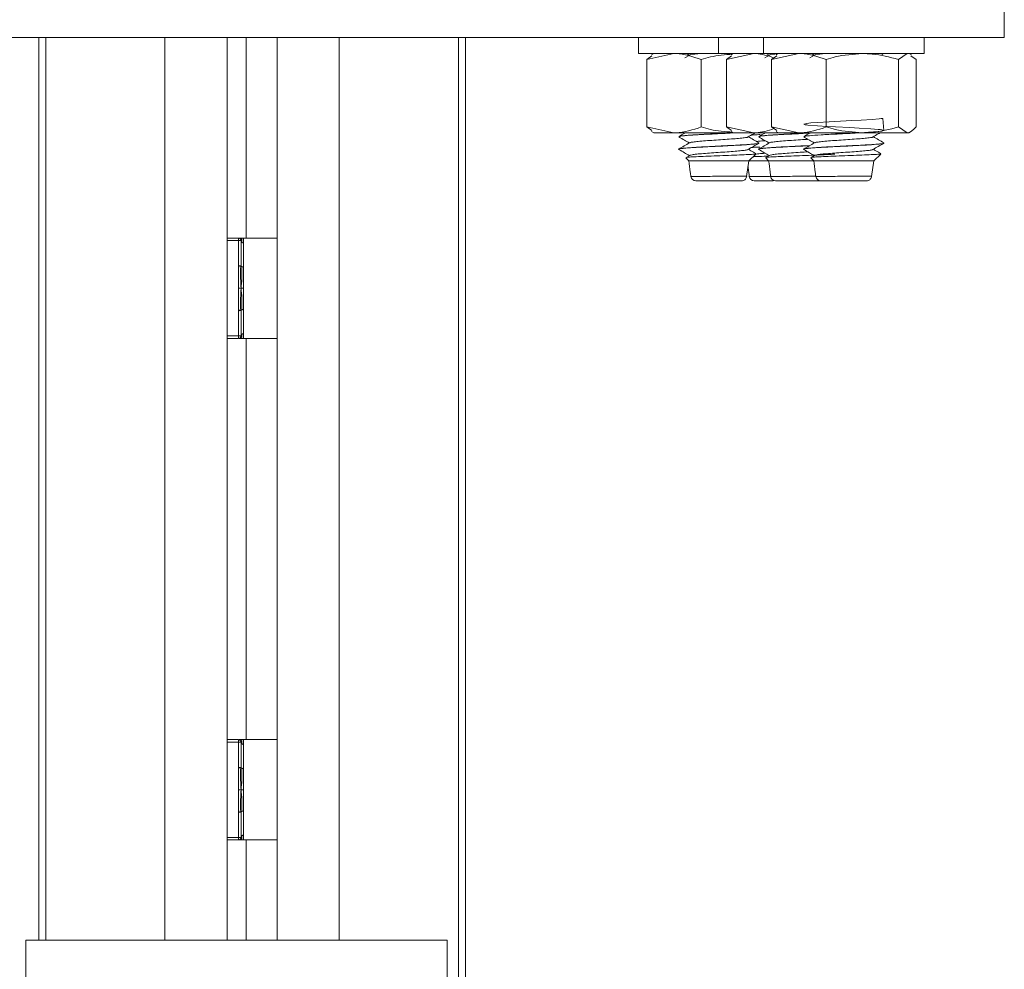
# Model space of a CAD drawing. Header units: millimetres. Extents: x -136 to 1613, y -2821 to -510.
# Tile 30 of 69: x 78 to 177, y -688 to -593. Entities that reach past the tile are written whole.
import ezdxf

# ---------------------------------------------------------------- set-up
doc = ezdxf.new("R2010")
doc.units = ezdxf.units.MM

msp = doc.modelspace()

# ---------------------------------------------------------------- linework, layer by layer
at = {"color": 7, "linetype": 'Continuous', "lineweight": 15}
for p, q in [((176.542, -595.159), (176.542, -585.159)), ((26.542, -595.159), (176.542, -595.159)), ((80.27, -685.159), (80.27, -595.159)), ((80.965, -685.159), (80.965, -595.159)), ((99.042, -685.159), (99.042, -595.159)), ((100.942, -595.159), (100.942, -615.159)), ((104.042, -595.159), (104.042, -685.159)), ((122.12, -595.159), (122.12, -795.159)), ((122.814, -595.159), (122.814, -795.159)), ((140.083, -595.159), (140.083, -596.759)), ((148.042, -595.159), (148.042, -596.759)), ((152.542, -595.159), (152.542, -596.759)), ((168.542, -596.759), (168.542, -595.159)), ((148.042, -596.759), (140.083, -596.759)), ((140.884, -597.34), (143.604, -596.759)), ((141.583, -596.759), (141.349, -596.894)), ((144.845, -596.759), (145.137, -596.928)), ((152.542, -596.759), (148.042, -596.759)), ((148.843, -597.34), (151.563, -596.759)), ((149.542, -596.759), (149.308, -596.894)), ((168.542, -596.759), (152.542, -596.759)), ((152.805, -596.759), (153.096, -596.928)), ((153.343, -597.34), (156.063, -596.759)), ((154.042, -596.759), (153.808, -596.894)), ((157.305, -596.759), (157.596, -596.928)), ((164.434, -596.852), (164.273, -596.759)), ((165.981, -597.34), (166.861, -596.759)), ((167.276, -596.894), (167.042, -596.759)), ((141.397, -596.977), (140.884, -597.34)), ((140.884, -597.34), (140.884, -604.079)), ((145.172, -596.908), (144.696, -597.184)), ((146.323, -597.34), (146.323, -604.079)), ((149.356, -596.977), (148.843, -597.34)), ((148.843, -597.34), (148.843, -604.079)), ((153.132, -596.908), (152.656, -597.184)), ((153.856, -596.977), (153.343, -597.34)), ((153.343, -597.34), (153.343, -604.079)), ((157.632, -596.908), (157.156, -597.184)), ((158.782, -597.34), (158.782, -604.079)), ((165.981, -597.34), (165.981, -604.079)), ((167.228, -596.977), (167.741, -597.34)), ((167.741, -597.34), (167.741, -604.079)), ((140.884, -604.079), (143.604, -604.659)), ((141.397, -604.441), (140.884, -604.079)), ((141.349, -604.524), (141.583, -604.659)), ((143.604, -604.659), (141.583, -604.659)), ((149.573, -604.659), (143.604, -604.659)), ((148.843, -604.079), (151.563, -604.659)), ((149.356, -604.441), (148.843, -604.079)), ((149.308, -604.524), (149.542, -604.659)), ((151.563, -604.659), (149.542, -604.659)), ((154.042, -604.659), (151.563, -604.659)), ((153.343, -604.079), (156.063, -604.659)), ((153.856, -604.441), (153.343, -604.079)), ((153.808, -604.524), (154.042, -604.659)), ((156.063, -604.659), (154.042, -604.659)), ((162.381, -604.659), (156.063, -604.659)), ((166.861, -604.659), (162.381, -604.659)), ((165.981, -604.079), (166.861, -604.659)), ((167.042, -604.659), (166.861, -604.659)), ((167.042, -604.659), (167.276, -604.524)), ((144.083, -605.048), (144.083, -605.058)), ((152.194, -604.823), (151.333, -604.877)), ((152.042, -605.048), (152.042, -605.058)), ((152.083, -605.684), (152.083, -605.673)), ((156.542, -605.048), (156.542, -605.058)), ((164.542, -605.684), (164.542, -605.673)), ((151.312, -606.139), (152.165, -606.088)), ((144.795, -607.16), (145.083, -607.448)), ((145.172, -606.908), (144.817, -607.114)), ((145.083, -607.448), (151.083, -607.448)), ((150.836, -609.007), (151.083, -607.448)), ((151.083, -607.448), (151.758, -606.773)), ((151.083, -607.448), (153.042, -607.448)), ((152.754, -607.16), (153.042, -607.448)), ((153.132, -606.908), (152.776, -607.114)), ((153.042, -607.448), (157.567, -607.448)), ((157.254, -607.16), (157.542, -607.448)), ((157.632, -606.908), (157.276, -607.114)), ((157.542, -607.448), (163.542, -607.448)), ((163.295, -609.007), (163.542, -607.448)), ((163.542, -607.448), (164.218, -606.773)), ((150.826, -608.978), (150.855, -608.982)), ((163.286, -608.978), (163.314, -608.982)), ((99.042, -615.159), (100.192, -615.159)), ((100.192, -615.409), (100.192, -615.159)), ((100.192, -617.923), (100.192, -615.409)), ((100.192, -615.409), (100.442, -615.409)), ((100.369, -615.232), (100.376, -615.226)), ((100.433, -615.173), (100.444, -615.161)), ((100.442, -615.409), (100.442, -617.923)), ((100.592, -615.159), (100.565, -615.159)), ((104.042, -615.159), (100.592, -615.159)), ((100.692, -615.635), (100.692, -618.029)), ((100.192, -617.923), (100.192, -620.159)), ((100.192, -620.159), (100.192, -622.395)), ((100.192, -624.909), (100.192, -622.395)), ((100.442, -622.395), (100.442, -624.909)), ((100.692, -622.289), (100.692, -624.683)), ((100.192, -625.159), (99.042, -625.159)), ((100.442, -624.909), (100.192, -624.909)), ((100.192, -625.159), (100.192, -624.909)), ((100.369, -625.086), (100.376, -625.092)), ((100.433, -625.145), (100.444, -625.158)), ((100.435, -625.159), (100.592, -625.159)), ((100.444, -625.158), (100.574, -625.156)), ((100.592, -625.159), (104.042, -625.159)), ((100.942, -625.159), (100.942, -665.159)), ((99.042, -665.159), (100.192, -665.159)), ((100.192, -665.409), (100.192, -665.159)), ((100.192, -667.923), (100.192, -665.409)), ((100.192, -665.409), (100.442, -665.409)), ((100.369, -665.232), (100.376, -665.226)), ((100.509, -665.159), (100.393, -665.159)), ((100.433, -665.173), (100.444, -665.161)), ((100.442, -665.409), (100.442, -667.923)), ((100.592, -665.159), (100.566, -665.159)), ((104.042, -665.159), (100.592, -665.159)), ((100.692, -665.635), (100.692, -668.029)), ((100.192, -667.923), (100.192, -670.159)), ((100.192, -670.159), (100.192, -672.395)), ((100.192, -674.909), (100.192, -672.395)), ((100.442, -672.395), (100.442, -674.909)), ((100.692, -672.289), (100.692, -674.683)), ((100.192, -675.159), (99.042, -675.159)), ((100.442, -674.909), (100.192, -674.909)), ((100.192, -675.159), (100.192, -674.909)), ((100.369, -675.086), (100.376, -675.092)), ((100.433, -675.145), (100.444, -675.158)), ((100.435, -675.159), (100.592, -675.159)), ((100.444, -675.158), (100.574, -675.156)), ((100.592, -675.159), (104.042, -675.159)), ((100.942, -675.159), (100.942, -685.159)), ((78.992, -685.159), (78.992, -1485.159)), ((78.992, -685.159), (120.992, -685.159)), ((120.992, -685.159), (120.992, -1485.159))]:
    msp.add_line(p, q, dxfattribs=at)
at = {"color": 8, "linetype": 'Continuous', "lineweight": 15}
for p, q in [((92.844, -595.159), (92.844, -685.159)), ((110.24, -595.159), (110.24, -685.159)), ((100.192, -615.409), (99.042, -615.409)), ((99.042, -624.909), (100.192, -624.909)), ((100.192, -665.409), (99.042, -665.409)), ((99.042, -674.909), (100.192, -674.909))]:
    msp.add_line(p, q, dxfattribs=at)
at = {"color": 7, "linetype": 'Continuous', "lineweight": 15, "flags": 128}
msp.add_lwpolyline([(164.514, -604.424), (164.442, -603.218), (164.342, -603.235), (164.271, -603.246), (164.053, -603.271), (163.363, -603.33), (162.272, -603.396), (161.329, -603.445), (160.218, -603.502), (159.075, -603.559), (157.907, -603.629), (157.254, -603.678), (156.846, -603.719), (156.543, -603.794), (156.683, -603.851), (156.769, -603.865), (156.793, -603.868), (156.796, -603.868), (156.797, -603.868), (156.797, -603.868), (156.797, -603.868), (156.797, -603.868), (156.797, -603.868), (156.797, -603.868), (156.797, -603.868), (156.797, -603.868), (156.797, -603.868), (156.797, -603.869), (156.798, -603.869), (156.809, -603.87), (156.861, -603.877), (156.964, -603.89), (157.9, -603.968), (158.864, -604.023), (159.71, -604.069), (161.141, -604.141), (162.062, -604.187), (163.247, -604.259), (163.957, -604.314), (164.178, -604.337), (164.327, -604.357), (164.538, -604.432), (164.335, -604.487), (163.955, -604.532), (162.995, -604.605), (162.194, -604.65), (161.746, -604.674), (160.931, -604.716), (159.713, -604.777), (159.436, -604.791), (159.299, -604.798), (159.265, -604.799), (159.261, -604.8), (159.26, -604.8), (159.26, -604.8), (159.26, -604.8), (159.26, -604.8), (159.26, -604.8), (159.26, -604.8), (159.259, -604.8), (159.257, -604.8), (159.253, -604.8), (159.233, -604.801), (158.9, -604.819), (157.675, -604.895), (157.015, -604.95), (156.681, -604.995), (156.618, -605.033)], dxfattribs=at)
at = {"color": 7, "linetype": 'Continuous', "lineweight": 15}
for centre, radius, start, end in [((145.782, -608.948), 0.5, 187.25393, 270.02895), ((151.608, -608.948), 0.5, 187.25429, 270.02859), ((153.741, -608.948), 0.5, 187.25393, 270.02895), ((158.241, -608.948), 0.5, 187.25393, 270.02895), ((100.192, -615.409), 0.25, 0, 90), ((100.192, -624.909), 0.25, 270, 0), ((100.192, -665.409), 0.25, 0, 90), ((100.192, -674.909), 0.25, 270, 0)]:
    msp.add_arc(centre, radius, start, end, dxfattribs=at)
for points, knots in [([(143.604, -596.759), (143.668, -596.76), (144.586, -596.768), (145.486, -597.064), (146.323, -597.34)], [0, 0, 0, 0, 0.070216, 1, 1, 1, 1]), ([(145.193, -596.908), (145.192, -596.904), (145.187, -596.879), (145.449, -596.834), (145.796, -596.791), (146.101, -596.765), (146.169, -596.759)], [0, 0, 0, 0, 0.077305, 0.484803, 0.885748, 1, 1, 1, 1]), ([(146.323, -597.34), (146.625, -597.251), (147.641, -596.953), (148.696, -596.875), (149.438, -596.819)], [0, 0, 0, 0, 0.297322, 1, 1, 1, 1]), ([(151.563, -596.759), (151.627, -596.76), (152.306, -596.764), (152.971, -596.981), (153.573, -597.178)], [0, 0, 0, 0, 0.095024, 1, 1, 1, 1]), ([(153.152, -596.908), (153.151, -596.904), (153.146, -596.879), (153.408, -596.834), (153.755, -596.791), (154.061, -596.765), (154.128, -596.759)], [0, 0, 0, 0, 0.077308, 0.4848, 0.885747, 1, 1, 1, 1]), ([(156.063, -596.759), (156.127, -596.76), (157.045, -596.768), (157.945, -597.064), (158.782, -597.34)], [0, 0, 0, 0, 0.070216, 1, 1, 1, 1]), ([(157.652, -596.908), (157.651, -596.904), (157.646, -596.879), (157.908, -596.834), (158.255, -596.791), (158.561, -596.765), (158.628, -596.759)], [0, 0, 0, 0, 0.077309, 0.484802, 0.885749, 1, 1, 1, 1]), ([(158.782, -597.34), (159.084, -597.252), (160.258, -596.912), (161.476, -596.824), (162.381, -596.759)], [0, 0, 0, 0, 0.2575522, 1, 1, 1, 1]), ([(162.381, -596.759), (162.709, -596.768), (163.927, -596.8), (165.113, -597.112), (165.981, -597.34)], [0, 0, 0, 0, 0.268632, 1, 1, 1, 1]), ([(143.604, -604.659), (143.668, -604.658), (144.586, -604.65), (145.486, -604.354), (146.323, -604.079)], [0, 0, 0, 0, 0.070216, 1, 1, 1, 1]), ([(144.739, -604.659), (144.704, -604.68), (144.488, -604.805), (144.273, -604.93), (144.093, -605.034)], [0, 0, 0, 0, 0.16439, 1, 1, 1, 1]), ([(144.228, -605.079), (144.168, -605.064), (143.99, -605.022), (144.582, -604.949), (145.764, -604.863), (147.471, -604.775), (148.976, -604.704), (149.62, -604.665), (149.716, -604.659)], [0, 0, 0, 0, 0.10428, 0.308717, 0.512956, 0.716254, 0.957578, 1, 1, 1, 1]), ([(149.565, -604.659), (149.473, -604.664), (149.123, -604.683), (148.346, -604.723), (147.556, -604.762), (147.022, -604.789), (146.874, -604.796), (146.816, -604.799), (146.803, -604.799), (146.801, -604.8), (146.801, -604.8), (146.801, -604.8), (146.801, -604.8), (146.801, -604.8), (146.8, -604.8), (146.8, -604.8), (146.797, -604.8), (146.789, -604.8), (146.667, -604.805), (146.088, -604.84), (145.247, -604.889), (144.562, -604.946), (144.178, -604.992), (144.165, -605.021), (144.159, -605.033)], [0, 0, 0, 0, 0.03979, 0.150872, 0.313809, 0.351996, 0.371091, 0.375865, 0.376463, 0.376612, 0.376649, 0.376667, 0.37667, 0.376675, 0.376692, 0.376758, 0.377031, 0.377613, 0.380382, 0.428251, 0.628105, 0.777577, 0.898529, 1, 1, 1, 1]), ([(146.323, -604.079), (146.625, -604.167), (147.641, -604.465), (148.696, -604.543), (149.438, -604.599)], [0, 0, 0, 0, 0.297322, 1, 1, 1, 1]), ([(150.983, -605.08), (151.162, -604.976), (151.404, -604.835), (151.646, -604.695), (151.708, -604.659)], [0, 0, 0, 0, 0.743362, 1, 1, 1, 1]), ([(151.563, -604.659), (151.627, -604.659), (152.306, -604.654), (152.971, -604.437), (153.573, -604.241)], [0, 0, 0, 0, 0.095024, 1, 1, 1, 1]), ([(152.698, -604.659), (152.663, -604.68), (152.448, -604.805), (152.232, -604.93), (152.052, -605.034)], [0, 0, 0, 0, 0.1643831, 1, 1, 1, 1]), ([(152.188, -605.079), (152.127, -605.064), (151.949, -605.022), (152.544, -604.949), (153.714, -604.864), (155.391, -604.779), (156.553, -604.719), (157.148, -604.689)], [0, 0, 0, 0, 0.112191, 0.332132, 0.55186, 0.770577, 1, 1, 1, 1]), ([(157.166, -604.678), (156.922, -604.691), (156.283, -604.724), (155.514, -604.762), (154.981, -604.789), (154.833, -604.796), (154.775, -604.799), (154.762, -604.799), (154.76, -604.8), (154.76, -604.8), (154.76, -604.8), (154.76, -604.8), (154.76, -604.8), (154.759, -604.8), (154.759, -604.8), (154.756, -604.8), (154.748, -604.8), (154.626, -604.805), (154.048, -604.84), (153.206, -604.889), (152.521, -604.946), (152.137, -604.992), (152.124, -605.021), (152.118, -605.033)], [0, 0, 0, 0, 0.105498, 0.277142, 0.317368, 0.337484, 0.342514, 0.343142, 0.343299, 0.343339, 0.343358, 0.343361, 0.343366, 0.343384, 0.343453, 0.343742, 0.344354, 0.34727, 0.397698, 0.608232, 0.765691, 0.893107, 1, 1, 1, 1]), ([(156.063, -604.659), (156.127, -604.658), (157.045, -604.65), (157.945, -604.354), (158.782, -604.079)], [0, 0, 0, 0, 0.070216, 1, 1, 1, 1]), ([(157.198, -604.659), (157.163, -604.68), (156.948, -604.805), (156.732, -604.93), (156.552, -605.034)], [0, 0, 0, 0, 0.164383, 1, 1, 1, 1]), ([(156.688, -605.079), (156.628, -605.064), (156.449, -605.022), (157.041, -604.949), (158.223, -604.863), (159.93, -604.775), (161.435, -604.704), (162.079, -604.665), (162.175, -604.659)], [0, 0, 0, 0, 0.104283, 0.308718, 0.512957, 0.716256, 0.957579, 1, 1, 1, 1]), ([(158.782, -604.079), (159.084, -604.166), (160.258, -604.506), (161.476, -604.594), (162.381, -604.659)], [0, 0, 0, 0, 0.257552, 1, 1, 1, 1]), ([(162.381, -604.659), (162.709, -604.65), (163.927, -604.618), (165.113, -604.307), (165.981, -604.079)], [0, 0, 0, 0, 0.268632, 1, 1, 1, 1]), ([(163.442, -605.08), (163.622, -604.976), (163.863, -604.835), (164.105, -604.695), (164.167, -604.659)], [0, 0, 0, 0, 0.743369, 1, 1, 1, 1]), ([(166.861, -604.659), (166.882, -604.658), (167.179, -604.65), (167.47, -604.354), (167.741, -604.079)], [0, 0, 0, 0, 0.070214, 1, 1, 1, 1]), ([(144.122, -606.329), (144.113, -606.328), (143.933, -606.298), (144.26, -606.236), (145.194, -606.149), (146.924, -606.051), (148.901, -605.955), (150.605, -605.867), (151.672, -605.778), (152.189, -605.72), (152.047, -605.688), (152.03, -605.684)], [0, 0, 0, 0, 0.0072641, 0.1410328, 0.2725113, 0.429143, 0.5848944, 0.7167093, 0.8503066, 0.9818163, 1, 1, 1, 1]), ([(152.043, -605.673), (152.052, -605.681), (152.082, -605.708), (151.786, -605.754), (151.165, -605.815), (150.263, -605.872), (149.205, -605.929), (148.044, -605.989), (146.858, -606.045), (145.795, -606.104), (144.948, -606.162), (144.337, -606.219), (144.039, -606.273), (144.116, -606.308), (144.144, -606.321)], [0, 0, 0, 0, 0.038403, 0.12188, 0.222279, 0.310895, 0.390395, 0.48894, 0.577067, 0.664767, 0.75842, 0.838795, 0.939452, 1, 1, 1, 1]), ([(145.172, -605.658), (144.993, -605.762), (144.633, -605.971), (144.273, -606.18), (144.093, -606.284)], [0, 0, 0, 0, 0.499705, 1, 1, 1, 1]), ([(144.104, -605.079), (144.284, -605.183), (144.628, -605.383), (144.972, -605.583), (145.137, -605.678)], [0, 0, 0, 0, 0.522696, 1, 1, 1, 1]), ([(145.2, -605.658), (145.201, -605.652), (145.204, -605.625), (145.479, -605.579), (146.004, -605.521), (146.735, -605.457), (147.587, -605.4), (148.485, -605.339), (149.343, -605.276), (150.094, -605.22), (150.64, -605.156), (150.936, -605.111), (150.952, -605.085), (150.955, -605.079)], [0, 0, 0, 0, 0.030702, 0.135203, 0.238494, 0.343901, 0.447109, 0.551715, 0.656674, 0.759654, 0.864997, 0.968715, 1, 1, 1, 1]), ([(150.983, -606.33), (151.162, -606.226), (151.522, -606.017), (151.882, -605.808), (152.062, -605.704)], [0, 0, 0, 0, 0.499695, 1, 1, 1, 1]), ([(152.073, -605.659), (151.893, -605.555), (151.545, -605.353), (151.197, -605.151), (151.029, -605.053)], [0, 0, 0, 0, 0.51743, 1, 1, 1, 1]), ([(151.311, -604.889), (151.419, -604.881), (151.647, -604.863), (152.005, -604.845), (152.193, -604.835)], [0, 0, 0, 0, 0.47232, 1, 1, 1, 1]), ([(151.838, -605.523), (151.845, -605.522), (152.031, -605.501), (152.341, -605.475), (152.664, -605.452), (152.702, -605.45)], [0, 0, 0, 0, 0.035824, 0.883906, 1, 1, 1, 1]), ([(153.132, -605.658), (152.952, -605.762), (152.592, -605.971), (152.232, -606.18), (152.052, -606.284)], [0, 0, 0, 0, 0.499705, 1, 1, 1, 1]), ([(152.063, -605.079), (152.243, -605.183), (152.588, -605.383), (152.932, -605.583), (153.096, -605.678)], [0, 0, 0, 0, 0.522699, 1, 1, 1, 1]), ([(153.159, -605.658), (153.16, -605.652), (153.163, -605.625), (153.438, -605.579), (153.963, -605.521), (154.695, -605.457), (155.544, -605.4), (156.33, -605.347), (156.779, -605.314), (156.947, -605.302)], [0, 0, 0, 0, 0.049956, 0.219995, 0.38807, 0.559588, 0.727525, 0.897739, 1, 1, 1, 1]), ([(156.582, -606.329), (156.572, -606.328), (156.392, -606.298), (156.719, -606.236), (157.653, -606.149), (159.384, -606.051), (161.361, -605.955), (163.064, -605.867), (164.131, -605.778), (164.648, -605.72), (164.507, -605.688), (164.49, -605.684)], [0, 0, 0, 0, 0.007265, 0.141035, 0.272512, 0.429144, 0.584895, 0.71671, 0.850308, 0.981817, 1, 1, 1, 1]), ([(164.502, -605.673), (164.511, -605.681), (164.541, -605.708), (164.245, -605.754), (163.625, -605.815), (162.722, -605.872), (161.664, -605.929), (160.503, -605.989), (159.317, -606.045), (158.254, -606.104), (157.407, -606.162), (156.796, -606.219), (156.498, -606.273), (156.575, -606.308), (156.604, -606.321)], [0, 0, 0, 0, 0.038403, 0.121881, 0.222279, 0.310896, 0.390396, 0.488941, 0.577068, 0.664767, 0.75842, 0.838796, 0.939452, 1, 1, 1, 1]), ([(157.632, -605.658), (157.452, -605.762), (157.092, -605.971), (156.732, -606.18), (156.552, -606.284)], [0, 0, 0, 0, 0.499703, 1, 1, 1, 1]), ([(156.563, -605.079), (156.743, -605.183), (157.088, -605.383), (157.432, -605.583), (157.596, -605.678)], [0, 0, 0, 0, 0.522699, 1, 1, 1, 1]), ([(157.659, -605.658), (157.66, -605.652), (157.663, -605.625), (157.938, -605.579), (158.463, -605.521), (159.194, -605.457), (160.046, -605.4), (160.944, -605.339), (161.803, -605.276), (162.553, -605.22), (163.099, -605.156), (163.395, -605.111), (163.411, -605.085), (163.415, -605.079)], [0, 0, 0, 0, 0.030701, 0.135201, 0.238493, 0.3439, 0.447109, 0.551715, 0.656675, 0.759655, 0.864997, 0.968718, 1, 1, 1, 1]), ([(163.442, -606.33), (163.622, -606.226), (163.981, -606.017), (164.341, -605.808), (164.521, -605.704)], [0, 0, 0, 0, 0.4997008, 1, 1, 1, 1]), ([(164.532, -605.659), (164.352, -605.555), (164.004, -605.353), (163.656, -605.151), (163.488, -605.053)], [0, 0, 0, 0, 0.517435, 1, 1, 1, 1]), ([(144.104, -606.329), (144.284, -606.433), (144.628, -606.633), (144.972, -606.833), (145.137, -606.928)], [0, 0, 0, 0, 0.522696, 1, 1, 1, 1]), ([(145.174, -606.907), (145.174, -606.907), (145.16, -606.887), (145.38, -606.844), (145.834, -606.788), (146.523, -606.724), (147.348, -606.665), (148.242, -606.606), (149.118, -606.543), (149.905, -606.486), (150.514, -606.424), (150.885, -606.371), (150.934, -606.34), (150.953, -606.329)], [0, 0, 0, 0, 0.001446, 0.106562, 0.20947, 0.314709, 0.418748, 0.522432, 0.627768, 0.730746, 0.835678, 0.940292, 1, 1, 1, 1]), ([(151.764, -606.73), (151.687, -606.685), (151.442, -606.543), (151.197, -606.401), (151.029, -606.303)], [0, 0, 0, 0, 0.314637, 1, 1, 1, 1]), ([(152.17, -606.075), (151.996, -606.085), (151.677, -606.102), (151.441, -606.119), (151.333, -606.127)], [0, 0, 0, 0, 0.541987, 1, 1, 1, 1]), ([(152.082, -606.329), (152.072, -606.328), (151.892, -606.298), (152.218, -606.236), (153.158, -606.149), (154.862, -606.051), (156.405, -605.98), (157.077, -605.942), (157.148, -605.939)], [0, 0, 0, 0, 0.012041, 0.233758, 0.451675, 0.711286, 0.969437, 1, 1, 1, 1]), ([(157.166, -605.928), (156.765, -605.949), (155.988, -605.989), (154.816, -606.045), (153.755, -606.104), (152.907, -606.162), (152.296, -606.219), (151.998, -606.273), (152.075, -606.308), (152.104, -606.321)], [0, 0, 0, 0, 0.155187, 0.300867, 0.445839, 0.600654, 0.73352, 0.89991, 1, 1, 1, 1]), ([(152.063, -606.329), (152.243, -606.433), (152.588, -606.633), (152.932, -606.833), (153.096, -606.928)], [0, 0, 0, 0, 0.522699, 1, 1, 1, 1]), ([(153.133, -606.907), (153.133, -606.907), (153.119, -606.887), (153.339, -606.844), (153.793, -606.788), (154.483, -606.724), (155.306, -606.665), (156.164, -606.608), (156.698, -606.57), (156.948, -606.552)], [0, 0, 0, 0, 0.002355, 0.173767, 0.341582, 0.513198, 0.682854, 0.851933, 1, 1, 1, 1]), ([(156.563, -606.329), (156.743, -606.433), (157.088, -606.633), (157.432, -606.833), (157.596, -606.928)], [0, 0, 0, 0, 0.522699, 1, 1, 1, 1]), ([(157.633, -606.907), (157.633, -606.907), (157.619, -606.887), (157.839, -606.844), (158.293, -606.788), (158.982, -606.724), (159.807, -606.665), (160.701, -606.606), (161.577, -606.543), (162.365, -606.486), (162.973, -606.424), (163.344, -606.371), (163.394, -606.34), (163.412, -606.329)], [0, 0, 0, 0, 0.001445, 0.10656, 0.209469, 0.314709, 0.418747, 0.522431, 0.627769, 0.730745, 0.835677, 0.940293, 1, 1, 1, 1]), ([(164.223, -606.73), (164.146, -606.685), (163.901, -606.543), (163.656, -606.401), (163.488, -606.303)], [0, 0, 0, 0, 0.314639, 1, 1, 1, 1]), ([(144.809, -607.146), (144.809, -607.134), (144.808, -607.108), (145.25, -607.07), (146.006, -607.028), (147.023, -606.985), (148.183, -606.945), (149.359, -606.9), (150.422, -606.861), (151.243, -606.817), (151.743, -606.778), (151.754, -606.752), (151.758, -606.739)], [0, 0, 0, 0, 0.078423, 0.177602, 0.277137, 0.37927, 0.48135, 0.585781, 0.69085, 0.79713, 0.905166, 1, 1, 1, 1]), ([(145.083, -607.448), (145.136, -607.827), (145.208, -608.347), (145.268, -608.868), (145.285, -609.01)], [0, 0, 0, 0, 0.728597, 1, 1, 1, 1]), ([(151.482, -607.05), (151.604, -607.042), (151.969, -607.021), (152.536, -606.997), (152.959, -606.982), (153.003, -606.981)], [0, 0, 0, 0, 0.310416, 0.927239, 1, 1, 1, 1]), ([(151.813, -606.776), (151.987, -606.759), (152.245, -606.733), (152.591, -606.709), (152.704, -606.7)], [0, 0, 0, 0, 0.673357, 1, 1, 1, 1]), ([(152.768, -607.146), (152.768, -607.134), (152.768, -607.108), (153.209, -607.07), (153.965, -607.028), (154.982, -606.985), (156.142, -606.945), (157.32, -606.9), (158.375, -606.861), (159.226, -606.817), (159.497, -606.79), (159.634, -606.776)], [0, 0, 0, 0, 0.086639, 0.19621, 0.306172, 0.419006, 0.53178, 0.647152, 0.76323, 0.880643, 1, 1, 1, 1]), ([(153.042, -607.448), (153.095, -607.827), (153.167, -608.347), (153.228, -608.868), (153.244, -609.01)], [0, 0, 0, 0, 0.728598, 1, 1, 1, 1]), ([(157.268, -607.146), (157.268, -607.134), (157.268, -607.108), (157.709, -607.07), (158.465, -607.028), (159.482, -606.985), (160.642, -606.945), (161.818, -606.9), (162.882, -606.861), (163.702, -606.817), (164.202, -606.778), (164.213, -606.752), (164.218, -606.739)], [0, 0, 0, 0, 0.078423, 0.177602, 0.277137, 0.37927, 0.48135, 0.585781, 0.690851, 0.79713, 0.905168, 1, 1, 1, 1]), ([(157.542, -607.448), (157.595, -607.827), (157.667, -608.347), (157.728, -608.868), (157.744, -609.01)], [0, 0, 0, 0, 0.728598, 1, 1, 1, 1]), ([(150.988, -608.043), (151.013, -608.224), (151.058, -608.546), (151.095, -608.868), (151.111, -609.01)], [0, 0, 0, 0, 0.5614746, 1, 1, 1, 1]), ([(150.356, -609.448), (150.35, -609.448), (150.335, -609.448), (150.139, -609.448), (149.774, -609.448), (149.276, -609.448), (148.538, -609.448), (147.746, -609.448), (146.997, -609.448), (146.433, -609.448), (146.028, -609.448), (145.796, -609.448), (145.809, -609.448), (145.814, -609.448)], [0, 0, 0, 0, 0.06303, 0.171477, 0.225107, 0.33352, 0.442418, 0.550695, 0.657525, 0.762887, 0.836408, 0.941235, 1, 1, 1, 1]), ([(150.855, -608.982), (150.846, -609.037), (150.827, -609.149), (150.731, -609.292), (150.597, -609.398), (150.473, -609.439), (150.392, -609.448), (150.366, -609.448), (150.356, -609.448)], [0, 0, 0, 0, 0.224162, 0.44834, 0.672501, 0.896683, 0.960776, 1, 1, 1, 1]), ([(150.855, -608.982), (150.855, -608.982), (150.855, -608.982), (150.855, -608.982), (150.855, -608.982)], [0, 0, 0, 0, 0.0368696, 1, 1, 1, 1]), ([(153.5, -609.448), (153.274, -609.448), (152.799, -609.448), (152.26, -609.448), (151.854, -609.448), (151.622, -609.448), (151.635, -609.448), (151.64, -609.448)], [0, 0, 0, 0, 0.2190641, 0.4593189, 0.6269739, 0.8660094, 1, 1, 1, 1]), ([(158.315, -609.448), (158.31, -609.448), (158.294, -609.448), (158.098, -609.448), (157.733, -609.448), (157.235, -609.448), (156.497, -609.448), (155.705, -609.448), (154.956, -609.448), (154.392, -609.448), (153.987, -609.448), (153.756, -609.448), (153.768, -609.448), (153.773, -609.448)], [0, 0, 0, 0, 0.063029, 0.171477, 0.225106, 0.33352, 0.442418, 0.550696, 0.657526, 0.762887, 0.83641, 0.941238, 1, 1, 1, 1]), ([(162.815, -609.448), (162.81, -609.448), (162.794, -609.448), (162.598, -609.448), (162.233, -609.448), (161.735, -609.448), (160.997, -609.448), (160.205, -609.448), (159.456, -609.448), (158.892, -609.448), (158.487, -609.448), (158.256, -609.448), (158.268, -609.448), (158.273, -609.448)], [0, 0, 0, 0, 0.063029, 0.171476, 0.225105, 0.33352, 0.442417, 0.550696, 0.657526, 0.762887, 0.83641, 0.941237, 1, 1, 1, 1]), ([(163.314, -608.982), (163.305, -609.037), (163.286, -609.149), (163.19, -609.292), (163.056, -609.398), (162.932, -609.439), (162.851, -609.448), (162.825, -609.448), (162.815, -609.448)], [0, 0, 0, 0, 0.224166, 0.448345, 0.672499, 0.896692, 0.960785, 1, 1, 1, 1]), ([(163.314, -608.982), (163.314, -608.982), (163.314, -608.982), (163.314, -608.982), (163.314, -608.982)], [0, 0, 0, 0, 0.036534, 1, 1, 1, 1]), ([(100.25, -615.159), (100.277, -615.159), (100.341, -615.158), (100.406, -615.16), (100.444, -615.161)], [0, 0, 0, 0, 0.40907, 1, 1, 1, 1]), ([(100.692, -615.159), (100.647, -615.16), (100.565, -615.162), (100.482, -615.161), (100.444, -615.161)], [0, 0, 0, 0, 0.54279, 1, 1, 1, 1]), ([(100.515, -615.563), (100.527, -615.437), (100.549, -615.212), (100.476, -615.176), (100.444, -615.161)], [0, 0, 0, 0, 0.561219, 1, 1, 1, 1]), ([(100.692, -615.635), (100.692, -615.497), (100.692, -615.221), (100.692, -615.18), (100.692, -615.159)], [0, 0, 0, 0, 0.500001, 1, 1, 1, 1]), ([(100.515, -615.563), (100.527, -615.573), (100.552, -615.594), (100.596, -615.616), (100.643, -615.631), (100.676, -615.634), (100.692, -615.635)], [0, 0, 0, 0, 0.250031, 0.499993, 0.75003, 1, 1, 1, 1]), ([(100.192, -617.923), (100.208, -617.924), (100.241, -617.927), (100.288, -617.931), (100.332, -617.935), (100.357, -617.937), (100.369, -617.938)], [0, 0, 0, 0, 0.250002, 0.499978, 0.750018, 1, 1, 1, 1]), ([(100.369, -617.938), (100.386, -617.941), (100.416, -617.945), (100.436, -617.945), (100.441, -617.94), (100.442, -617.932), (100.442, -617.927), (100.442, -617.924), (100.442, -617.923)], [0, 0, 0, 0, 0.39695, 0.691274, 0.886487, 0.950951, 0.976798, 1, 1, 1, 1]), ([(100.369, -617.938), (100.378, -618.353), (100.395, -619.094), (100.429, -619.834), (100.444, -620.159)], [0, 0, 0, 0, 0.560025, 1, 1, 1, 1]), ([(100.515, -618.012), (100.498, -618.005), (100.468, -617.993), (100.448, -617.969), (100.443, -617.95), (100.442, -617.935), (100.442, -617.928), (100.442, -617.925), (100.442, -617.923)], [0, 0, 0, 0, 0.3969571, 0.6912995, 0.8864924, 0.9509218, 0.9768213, 1, 1, 1, 1]), ([(100.515, -618.012), (100.527, -618.405), (100.549, -619.107), (100.476, -619.838), (100.444, -620.159)], [0, 0, 0, 0, 0.561221, 1, 1, 1, 1]), ([(100.692, -618.029), (100.676, -618.03), (100.643, -618.032), (100.596, -618.029), (100.552, -618.022), (100.527, -618.015), (100.515, -618.012)], [0, 0, 0, 0, 0.24997, 0.500006, 0.749955, 1, 1, 1, 1]), ([(100.692, -620.159), (100.692, -619.791), (100.692, -619.055), (100.692, -618.371), (100.692, -618.029)], [0, 0, 0, 0, 0.499996, 1, 1, 1, 1]), ([(100.192, -620.159), (100.238, -620.159), (100.322, -620.159), (100.406, -620.159), (100.444, -620.159)], [0, 0, 0, 0, 0.544975, 1, 1, 1, 1]), ([(100.369, -622.38), (100.378, -621.965), (100.395, -621.224), (100.429, -620.484), (100.444, -620.159)], [0, 0, 0, 0, 0.560021, 1, 1, 1, 1]), ([(100.692, -620.159), (100.647, -620.159), (100.565, -620.159), (100.482, -620.159), (100.444, -620.159)], [0, 0, 0, 0, 0.54279, 1, 1, 1, 1]), ([(100.515, -622.306), (100.527, -621.913), (100.549, -621.211), (100.476, -620.48), (100.444, -620.159)], [0, 0, 0, 0, 0.561217, 1, 1, 1, 1]), ([(100.692, -622.289), (100.692, -621.947), (100.692, -621.263), (100.692, -620.527), (100.692, -620.159)], [0, 0, 0, 0, 0.500001, 1, 1, 1, 1]), ([(100.192, -622.395), (100.208, -622.394), (100.241, -622.391), (100.288, -622.387), (100.332, -622.384), (100.357, -622.381), (100.369, -622.38)], [0, 0, 0, 0, 0.249998, 0.499975, 0.750017, 1, 1, 1, 1]), ([(100.369, -622.38), (100.386, -622.378), (100.416, -622.374), (100.436, -622.374), (100.441, -622.378), (100.442, -622.386), (100.442, -622.391), (100.442, -622.394), (100.442, -622.395)], [0, 0, 0, 0, 0.396975, 0.691316, 0.886542, 0.95101, 0.976859, 1, 1, 1, 1]), ([(100.442, -622.395), (100.442, -622.394), (100.442, -622.39), (100.442, -622.383), (100.443, -622.369), (100.448, -622.349), (100.468, -622.325), (100.498, -622.313), (100.515, -622.306)], [0, 0, 0, 0, 0.023107, 0.049009, 0.113443, 0.30865, 0.603014, 1, 1, 1, 1]), ([(100.515, -622.306), (100.527, -622.303), (100.552, -622.296), (100.596, -622.29), (100.643, -622.287), (100.676, -622.288), (100.692, -622.289)], [0, 0, 0, 0, 0.250045, 0.499994, 0.75003, 1, 1, 1, 1]), ([(100.25, -625.159), (100.277, -625.16), (100.341, -625.16), (100.406, -625.158), (100.444, -625.158)], [0, 0, 0, 0, 0.40907, 1, 1, 1, 1]), ([(100.515, -624.755), (100.527, -624.881), (100.549, -625.106), (100.476, -625.142), (100.444, -625.158)], [0, 0, 0, 0, 0.561219, 1, 1, 1, 1]), ([(100.692, -625.159), (100.647, -625.158), (100.565, -625.156), (100.482, -625.157), (100.444, -625.158)], [0, 0, 0, 0, 0.54279, 1, 1, 1, 1]), ([(100.515, -624.755), (100.527, -624.745), (100.552, -624.724), (100.596, -624.702), (100.643, -624.687), (100.676, -624.684), (100.692, -624.683)], [0, 0, 0, 0, 0.250031, 0.499993, 0.75003, 1, 1, 1, 1]), ([(100.692, -625.159), (100.692, -625.139), (100.692, -625.097), (100.692, -624.821), (100.692, -624.683)], [0, 0, 0, 0, 0.499999, 1, 1, 1, 1]), ([(100.25, -665.159), (100.277, -665.159), (100.341, -665.158), (100.406, -665.16), (100.444, -665.161)], [0, 0, 0, 0, 0.40907, 1, 1, 1, 1]), ([(100.692, -665.159), (100.647, -665.16), (100.565, -665.162), (100.482, -665.161), (100.444, -665.161)], [0, 0, 0, 0, 0.54279, 1, 1, 1, 1]), ([(100.515, -665.563), (100.527, -665.437), (100.549, -665.212), (100.476, -665.176), (100.444, -665.161)], [0, 0, 0, 0, 0.561219, 1, 1, 1, 1]), ([(100.515, -665.563), (100.527, -665.573), (100.552, -665.594), (100.596, -665.616), (100.643, -665.631), (100.676, -665.634), (100.692, -665.635)], [0, 0, 0, 0, 0.250031, 0.499993, 0.75003, 1, 1, 1, 1]), ([(100.692, -665.635), (100.692, -665.497), (100.692, -665.221), (100.692, -665.18), (100.692, -665.159)], [0, 0, 0, 0, 0.500001, 1, 1, 1, 1]), ([(100.192, -667.923), (100.208, -667.924), (100.241, -667.927), (100.288, -667.931), (100.332, -667.935), (100.357, -667.937), (100.369, -667.938)], [0, 0, 0, 0, 0.249998, 0.499975, 0.750017, 1, 1, 1, 1]), ([(100.369, -667.938), (100.386, -667.941), (100.416, -667.945), (100.436, -667.945), (100.441, -667.94), (100.442, -667.932), (100.442, -667.927), (100.442, -667.924), (100.442, -667.923)], [0, 0, 0, 0, 0.39696, 0.691291, 0.886497, 0.950962, 0.976859, 1, 1, 1, 1]), ([(100.369, -667.938), (100.378, -668.353), (100.395, -669.094), (100.429, -669.834), (100.444, -670.159)], [0, 0, 0, 0, 0.560021, 1, 1, 1, 1]), ([(100.515, -668.012), (100.498, -668.005), (100.468, -667.993), (100.448, -667.969), (100.443, -667.95), (100.442, -667.935), (100.442, -667.928), (100.442, -667.925), (100.442, -667.923)], [0, 0, 0, 0, 0.396986, 0.69135, 0.886557, 0.950991, 0.976893, 1, 1, 1, 1]), ([(100.515, -668.012), (100.527, -668.405), (100.549, -669.107), (100.476, -669.838), (100.444, -670.159)], [0, 0, 0, 0, 0.561217, 1, 1, 1, 1]), ([(100.692, -668.029), (100.676, -668.03), (100.643, -668.032), (100.596, -668.029), (100.552, -668.022), (100.527, -668.015), (100.515, -668.012)], [0, 0, 0, 0, 0.24997, 0.500006, 0.749955, 1, 1, 1, 1]), ([(100.692, -670.159), (100.692, -669.791), (100.692, -669.055), (100.692, -668.371), (100.692, -668.029)], [0, 0, 0, 0, 0.499999, 1, 1, 1, 1]), ([(100.192, -670.159), (100.238, -670.159), (100.322, -670.159), (100.406, -670.159), (100.444, -670.159)], [0, 0, 0, 0, 0.544975, 1, 1, 1, 1]), ([(100.369, -672.38), (100.378, -671.965), (100.395, -671.224), (100.429, -670.484), (100.444, -670.159)], [0, 0, 0, 0, 0.560025, 1, 1, 1, 1]), ([(100.692, -670.159), (100.647, -670.159), (100.565, -670.159), (100.482, -670.159), (100.444, -670.159)], [0, 0, 0, 0, 0.54279, 1, 1, 1, 1]), ([(100.515, -672.306), (100.527, -671.913), (100.549, -671.211), (100.476, -670.48), (100.444, -670.159)], [0, 0, 0, 0, 0.561221, 1, 1, 1, 1]), ([(100.692, -672.289), (100.692, -671.947), (100.692, -671.263), (100.692, -670.527), (100.692, -670.159)], [0, 0, 0, 0, 0.500004, 1, 1, 1, 1]), ([(100.192, -672.395), (100.208, -672.394), (100.241, -672.391), (100.288, -672.387), (100.332, -672.384), (100.357, -672.381), (100.369, -672.38)], [0, 0, 0, 0, 0.250002, 0.499978, 0.750018, 1, 1, 1, 1]), ([(100.369, -672.38), (100.386, -672.378), (100.416, -672.374), (100.436, -672.374), (100.441, -672.378), (100.442, -672.386), (100.442, -672.391), (100.442, -672.394), (100.442, -672.395)], [0, 0, 0, 0, 0.3969597, 0.6912914, 0.8864968, 0.950962, 0.9768595, 1, 1, 1, 1]), ([(100.442, -672.395), (100.442, -672.394), (100.442, -672.39), (100.442, -672.383), (100.443, -672.369), (100.448, -672.349), (100.468, -672.325), (100.498, -672.313), (100.515, -672.306)], [0, 0, 0, 0, 0.0231787, 0.0490782, 0.1135076, 0.3087005, 0.6030429, 1, 1, 1, 1]), ([(100.515, -672.306), (100.527, -672.303), (100.552, -672.296), (100.596, -672.29), (100.643, -672.287), (100.676, -672.288), (100.692, -672.289)], [0, 0, 0, 0, 0.250047, 0.499987, 0.750029, 1, 1, 1, 1]), ([(100.25, -675.159), (100.277, -675.16), (100.341, -675.16), (100.406, -675.158), (100.444, -675.158)], [0, 0, 0, 0, 0.40907, 1, 1, 1, 1]), ([(100.515, -674.755), (100.527, -674.881), (100.549, -675.106), (100.476, -675.142), (100.444, -675.158)], [0, 0, 0, 0, 0.561219, 1, 1, 1, 1]), ([(100.692, -675.159), (100.647, -675.158), (100.565, -675.156), (100.482, -675.157), (100.444, -675.158)], [0, 0, 0, 0, 0.54279, 1, 1, 1, 1]), ([(100.515, -674.755), (100.527, -674.745), (100.552, -674.724), (100.596, -674.702), (100.643, -674.687), (100.676, -674.684), (100.692, -674.683)], [0, 0, 0, 0, 0.250034, 0.5, 0.750018, 1, 1, 1, 1]), ([(100.692, -675.159), (100.692, -675.139), (100.692, -675.097), (100.692, -674.821), (100.692, -674.683)], [0, 0, 0, 0, 0.499999, 1, 1, 1, 1])]:
    msp.add_open_spline(points, degree=3, knots=knots, dxfattribs=at)
at = {"color": 8, "linetype": 'Continuous', "lineweight": 15}
for points, knots in [([(145.324, -609.005), (145.318, -609.006), (145.303, -609.01), (145.586, -609.011), (146.081, -609.01), (146.768, -609.005), (147.681, -608.997), (148.646, -608.986), (149.543, -608.977), (150.149, -608.972), (150.589, -608.972), (150.8, -608.974), (150.823, -608.978), (150.826, -608.978)], [0, 0, 0, 0, 0.061946, 0.171645, 0.248573, 0.358883, 0.470642, 0.583677, 0.697115, 0.809943, 0.865776, 0.978803, 1, 1, 1, 1]), ([(150.855, -608.976), (150.855, -608.976), (150.855, -608.976), (150.857, -608.98), (150.85, -608.981), (150.848, -608.981)], [0, 0, 0, 0, 0.000396, 0.727257, 1, 1, 1, 1]), ([(151.15, -609.005), (151.144, -609.006), (151.129, -609.01), (151.412, -609.011), (151.908, -609.01), (152.536, -609.006), (153.082, -609.001), (153.324, -608.998)], [0, 0, 0, 0, 0.138461, 0.383659, 0.555602, 0.802167, 1, 1, 1, 1]), ([(153.283, -609.005), (153.277, -609.006), (153.262, -609.01), (153.545, -609.011), (154.04, -609.01), (154.727, -609.005), (155.643, -608.997), (156.597, -608.986), (157.349, -608.978), (157.673, -608.976), (157.768, -608.975)], [0, 0, 0, 0, 0.083319, 0.230869, 0.334337, 0.48271, 0.633028, 0.785064, 0.937641, 1, 1, 1, 1]), ([(157.783, -609.005), (157.777, -609.006), (157.762, -609.01), (158.045, -609.011), (158.54, -609.01), (159.227, -609.005), (160.14, -608.997), (161.105, -608.986), (162.002, -608.977), (162.609, -608.972), (163.048, -608.972), (163.259, -608.974), (163.282, -608.978), (163.286, -608.978)], [0, 0, 0, 0, 0.061946, 0.171646, 0.248572, 0.358883, 0.470642, 0.583677, 0.697115, 0.809943, 0.865775, 0.978804, 1, 1, 1, 1]), ([(163.314, -608.976), (163.314, -608.976), (163.314, -608.976), (163.316, -608.98), (163.309, -608.981), (163.307, -608.981)], [0, 0, 0, 0, 0.000396, 0.727221, 1, 1, 1, 1])]:
    msp.add_open_spline(points, degree=3, knots=knots, dxfattribs=at)

doc.saveas('drawing.dxf')
